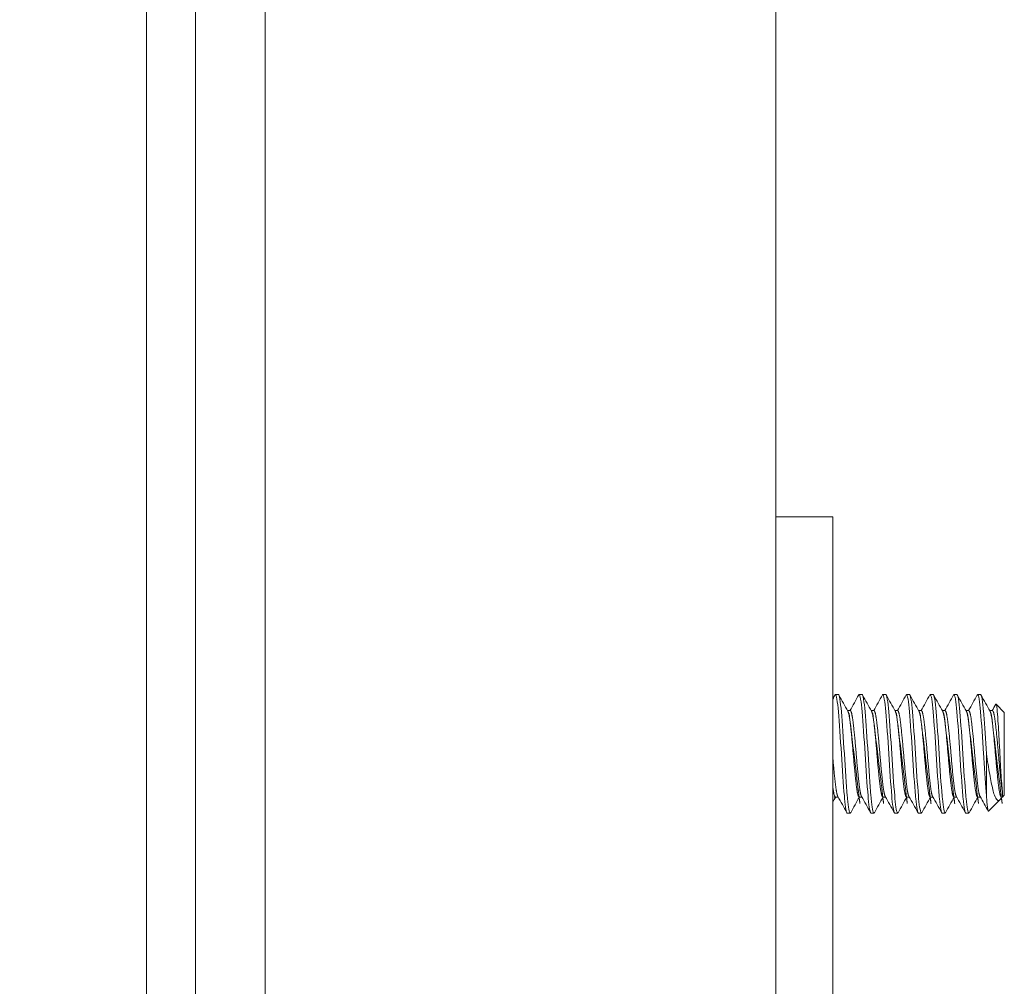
# Model space of a CAD drawing. Header units: inches. Extents: x 11 to 361, y 7 to 222.
# Tile 121 of 174: x 197.17 to 199.25, y 170.61 to 172.65. Entities that reach past the tile are written whole.
import ezdxf

# ---------------------------------------------------------------- set-up
doc = ezdxf.new("R2010")
doc.units = ezdxf.units.IN
doc.header["$LTSCALE"] = 22
doc.header["$MEASUREMENT"] = 0
doc.layers.get('0').update_dxf_attribs({"lineweight": 0})
for name, color, linetype, lineweight in [('Dimension (ANSI)', 7, 'Continuous', 5), ('Hatch (ANSI)', 7, 'Continuous', 5), ('Visible (ANSI)', 7, 'Continuous', 5)]:
    doc.layers.add(name, color=color, linetype=linetype, lineweight=lineweight)
doc.styles.add('ROMANS', font='tahoma.ttf')
doc.dimstyles.new('Default (ANSI)', dxfattribs={"dimscale": 22, "dimtxt": 0.07, "dimasz": 0.07, "dimexe": 0.125, "dimexo": 0.0625, "dimgap": 0.031496, "dimtad": 0, "dimtih": 1, "dimtoh": 1, "dimrnd": 1e-08, "dimzin": 0, "dimdsep": 46, "dimtxsty": 'ROMANS', "dimblk": 'Filled-1', "dimcen": 0.09, "dimdle": 0.393701, "dimclrd": 256, "dimclre": 256, "dimclrt": 256, "dimadec": 0, "dimazin": 0, "dimtfac": 0.928571, "dimtofl": 0, "dimtmove": 0, "dimatfit": 3, "dimfxl": 1, "dimtolj": 1, "dimtzin": 0, "dimlwd": -1, "dimlwe": -1, "dimarcsym": 0})

# ---------------------------------------------------------------- blocks, each defined once
blk = doc.blocks.new('Filled-1')
at = {"color": 0}
for p, q in [((0, 0), (-1, 0.1786)), ((-1, 0.1786), (-1, -0.1786)), ((-1, 0), (0, 0)), ((-1, -0.1786), (0, 0))]:
    blk.add_line(p, q, dxfattribs=at)
at = {"color": 0, "flags": 128}
blk.add_lwpolyline([(-1, -0.1786), (0, 0), (-1, 0.1786), (-1, -0.1786)], dxfattribs=at)
at = {"color": 0}
blk.add_solid([(-1, -0.1786), (0, 0), (-1, 0.1786), (-1, -0.1786)], dxfattribs=at)
blk = doc.blocks.new('*D19')
at = {"layer": 'Defpoints', "color": 0, "transparency": 16777216}
for p in [(191.0933, 173.7239), (197.9262, 173.7239), (197.9262, 116.3489)]:
    blk.add_point(p, dxfattribs=at)
at = {"layer": 'Dimension (ANSI)', "transparency": 16777216}
for p, q in [((196.5512, 173.7239), (188.3433, 173.7239)), ((191.0933, 172.1839), (191.0933, 149.1326)), ((191.0933, 117.8889), (191.0933, 140.9401)), ((196.5512, 116.3489), (188.3433, 116.3489))]:
    blk.add_line(p, q, dxfattribs=at)
at = {"layer": 'Dimension (ANSI)', "transparency": 16777216, "xscale": 1.54000000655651, "yscale": 1.54000000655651, "zscale": 1.54000000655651}
for p, rotation in [((191.0933, 173.7239), 90), ((191.0933, 116.3489), 270)]:
    blk.add_blockref('Filled-1', p, dxfattribs=dict(at, rotation=rotation))
at = {"layer": 'Dimension (ANSI)', "transparency": 16777216, "insert": (191.0933, 145.0364), "char_height": 1.54, "attachment_point": 5, "style": 'ROMANS'}
blk.add_mtext('\\A1;\\fTahoma|b0|i0;\\H1.5400;(57.38)\\P\\fTahoma|b0|i0;\\H1.5400;TUB\\P\\fTahoma|b0|i0;\\H1.5400;OPENING', dxfattribs=at)
blk = doc.blocks.new('*D20')
at = {"layer": 'Defpoints', "color": 0, "transparency": 16777216}
for p in [(198.9091, 176.0989), (186.826, 173.7239), (197.9262, 173.7239)]:
    blk.add_point(p, dxfattribs=at)
at = {"layer": 'Dimension (ANSI)', "transparency": 16777216}
for p, q in [((186.826, 177.6389), (186.826, 182.6575)), ((186.826, 182.6575), (188.366, 182.6575)), ((197.5341, 176.0989), (184.076, 176.0989)), ((196.5512, 173.7239), (184.076, 173.7239)), ((186.826, 172.1839), (186.826, 170.6439))]:
    blk.add_line(p, q, dxfattribs=at)
at = {"layer": 'Dimension (ANSI)', "transparency": 16777216, "xscale": 1.54000000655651, "yscale": 1.54000000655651, "zscale": 1.54000000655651}
for p, rotation in [((186.826, 176.0989), 270), ((186.826, 173.7239), 90)]:
    blk.add_blockref('Filled-1', p, dxfattribs=dict(at, rotation=rotation))
at = {"layer": 'Dimension (ANSI)', "transparency": 16777216, "insert": (191.0933, 182.6575), "char_height": 1.54, "attachment_point": 5, "style": 'ROMANS'}
blk.add_mtext('\\A1;\\fTahoma|b0|i0;\\H1.5400;2.38\\P\\fTahoma|b0|i0;\\H1.5400;TYP.', dxfattribs=at)

msp = doc.modelspace()

# ---------------------------------------------------------------- hatches: boundary and pattern name
at = {"layer": 'Hatch (ANSI)'}
h = msp.add_hatch(dxfattribs=at)
h.set_pattern_fill('ANSI31', color=256, scale=22, angle=75, style=0)
edge = h.paths.add_edge_path()
edge.add_ellipse((197.63798, 174.5261), major_axis=(-0.09375, 0), ratio=1, start_angle=270, end_angle=360)
edge.add_line((197.54423, 174.5261), (197.54423, 174.50574))
edge.add_line((197.54423, 174.50574), (197.54423, 173.84949))
edge.add_line((197.54423, 173.84949), (197.54423, 116.21374))
edge.add_line((197.54423, 116.21374), (197.54423, 115.55749))
edge.add_line((197.54423, 115.55749), (197.54423, 115.5466))
edge.add_ellipse((197.63798, 115.5466), major_axis=(-0.04771, -0.0807), ratio=1, start_angle=300.59344, end_angle=360)
edge.add_ellipse((197.63798, 115.5466), major_axis=(0, -0.09375), ratio=1, start_angle=329.40656, end_angle=360)
edge.add_line((197.63798, 115.45285), (197.70204, 115.45285))
edge.add_line((197.70204, 115.45285), (198.31523, 115.45285))
edge.add_line((198.31523, 115.45285), (198.31523, 115.34885))
edge.add_line((198.31523, 115.34885), (197.63798, 115.34885))
edge.add_ellipse((197.63798, 115.5466), major_axis=(-0.19775, 0), ratio=1, start_angle=0, end_angle=90, ccw=False)
edge.add_line((197.44023, 115.5466), (197.44023, 174.5261))
edge.add_ellipse((197.63798, 174.5261), major_axis=(0, 0.19775), ratio=1, start_angle=0, end_angle=90, ccw=False)
edge.add_line((197.63798, 174.72385), (198.31523, 174.72385))
edge.add_line((198.31523, 174.72385), (198.31523, 174.61985))
edge.add_line((198.31523, 174.61985), (197.63798, 174.61985))
h = msp.add_hatch(dxfattribs=at)
h.set_pattern_fill('ANSI31', color=256, scale=22, angle=-15, style=0)
edge = h.paths.add_edge_path()
edge.add_ellipse((197.5113, 174.17761), major_axis=(0.17959, -0.4375), ratio=1, start_angle=0, end_angle=12.30769)
edge.add_ellipse((197.5113, 174.17761), major_axis=(0.26872, -0.38916), ratio=1, start_angle=0, end_angle=12.63306)
edge.add_ellipse((197.5113, 174.17761), major_axis=(0.34733, -0.32097), ratio=1, start_angle=0, end_angle=110.42289)
edge.add_ellipse((197.65835, 174.50574), major_axis=(0.03255, 0.10937), ratio=1, start_angle=0, end_angle=106.57337)
edge.add_line((197.54423, 174.50574), (197.54423, 173.84949))
edge.add_ellipse((197.65835, 173.84949), major_axis=(-0.11412, 0), ratio=1, start_angle=0, end_angle=106.57337)
edge = h.paths.add_edge_path()
edge.add_ellipse((197.5113, 115.88561), major_axis=(0.17959, -0.4375), ratio=1, start_angle=0, end_angle=1.46691)
edge.add_ellipse((197.5113, 115.88561), major_axis=(0.19073, -0.43276), ratio=1, start_angle=0, end_angle=109.72567)
edge.add_ellipse((197.5113, 115.88561), major_axis=(0.34299, 0.32561), ratio=1, start_angle=0, end_angle=12.62535)
edge.add_ellipse((197.5113, 115.88561), major_axis=(0.26353, 0.3927), ratio=1, start_angle=0, end_angle=11.54572)
edge.add_ellipse((197.65835, 116.21374), major_axis=(0.03255, 0.10937), ratio=1, start_angle=0, end_angle=106.57337)
edge.add_line((197.54423, 116.21374), (197.54423, 115.55749))
edge.add_ellipse((197.65835, 115.55749), major_axis=(-0.11412, 0), ratio=1, start_angle=0, end_angle=53.37463)
edge.add_ellipse((197.65835, 115.55749), major_axis=(-0.06808, -0.09158), ratio=1, start_angle=0, end_angle=53.19874)

# ---------------------------------------------------------------- linework, layer by layer
at = {"layer": 'Visible (ANSI)'}
for p, q in [((197.44023, 174.5261), (197.44023, 115.5466)), ((197.54423, 115.5466), (197.54423, 174.5261)), ((198.76848, 173.72385), (198.76848, 116.34885)), ((197.6909, 118.57785), (197.6909, 173.67761)), ((198.88848, 171.59885), (198.76848, 171.59885)), ((198.88848, 171.59885), (198.88848, 171.53635)), ((198.88848, 171.53635), (198.88848, 169.66135)), ((198.90035, 171.22385), (198.8941, 171.22385)), ((198.95035, 171.22385), (198.9441, 171.22385)), ((199.00035, 171.22385), (198.9941, 171.22385)), ((199.05035, 171.22385), (199.0441, 171.22385)), ((199.10035, 171.22385), (199.0941, 171.22385)), ((199.15035, 171.22385), (199.1441, 171.22385)), ((199.20035, 171.22385), (199.1941, 171.22385)), ((199.25035, 171.18635), (199.23295, 171.20375)), ((198.91969, 171.19003), (198.92535, 171.19003)), ((198.96969, 171.19003), (198.97535, 171.19003)), ((199.01969, 171.19003), (199.02535, 171.19003)), ((199.06969, 171.19003), (199.07535, 171.19003)), ((199.11969, 171.19003), (199.12535, 171.19003)), ((199.16969, 171.19003), (199.17535, 171.19003)), ((199.21969, 171.19003), (199.22535, 171.19003)), ((199.25035, 171.01135), (199.25035, 171.18635)), ((199.21285, 171.09885), (199.21285, 171.01046)), ((198.8941, 171.00768), (198.89976, 171.00768)), ((198.9441, 171.00768), (198.94976, 171.00768)), ((198.9941, 171.00768), (198.99976, 171.00768)), ((199.0441, 171.00768), (199.04976, 171.00768)), ((199.0941, 171.00768), (199.09976, 171.00768)), ((199.1441, 171.00768), (199.14976, 171.00768)), ((199.1941, 171.00768), (199.19976, 171.00768)), ((199.24469, 171.00768), (199.24351, 171.00558)), ((199.2441, 171.00768), (199.24668, 171.00768)), ((199.24668, 171.00768), (199.24668, 171.01716)), ((199.25035, 171.01135), (199.24668, 171.00768)), ((199.2409, 171.0019), (199.21687, 170.97787)), ((198.92535, 170.97385), (198.9191, 170.97385)), ((198.97535, 170.97385), (198.9691, 170.97385)), ((199.02535, 170.97385), (199.0191, 170.97385)), ((199.07535, 170.97385), (199.0691, 170.97385)), ((199.12535, 170.97385), (199.1191, 170.97385)), ((199.17535, 170.97385), (199.1691, 170.97385))]:
    msp.add_line(p, q, dxfattribs=at)
for points in [[(198.88848, 171.21455), (198.89007, 171.21739), (198.89165, 171.22022), (198.89323, 171.22306)], [(198.8941, 171.22385), (198.89382, 171.22385), (198.89353, 171.22356), (198.89323, 171.22299)], [(198.90122, 171.22306), (198.90757, 171.21167), (198.91393, 171.20029), (198.92031, 171.18892)], [(198.92476, 171.19003), (198.93093, 171.20103), (198.93708, 171.21204), (198.94323, 171.22306)], [(198.9441, 171.22385), (198.94382, 171.22385), (198.94353, 171.22356), (198.94323, 171.22299)], [(198.95122, 171.22306), (198.95757, 171.21167), (198.96393, 171.20029), (198.97031, 171.18892)], [(198.97476, 171.19003), (198.98093, 171.20103), (198.98708, 171.21204), (198.99323, 171.22306)], [(198.9941, 171.22385), (198.99382, 171.22385), (198.99353, 171.22356), (198.99323, 171.22299)], [(199.00122, 171.22306), (199.00757, 171.21167), (199.01393, 171.20029), (199.02031, 171.18892)], [(199.02476, 171.19003), (199.03093, 171.20103), (199.03708, 171.21204), (199.04323, 171.22306)], [(199.0441, 171.22385), (199.04382, 171.22385), (199.04353, 171.22356), (199.04323, 171.22299)], [(199.05122, 171.22306), (199.05757, 171.21167), (199.06393, 171.20029), (199.07031, 171.18892)], [(199.07476, 171.19003), (199.08093, 171.20103), (199.08708, 171.21204), (199.09323, 171.22306)], [(199.0941, 171.22385), (199.09382, 171.22385), (199.09353, 171.22356), (199.09323, 171.22299)], [(199.10122, 171.22306), (199.10757, 171.21167), (199.11393, 171.20029), (199.12031, 171.18892)], [(199.12476, 171.19003), (199.13093, 171.20103), (199.13708, 171.21204), (199.14323, 171.22306)], [(199.1441, 171.22385), (199.14382, 171.22385), (199.14353, 171.22356), (199.14323, 171.22299)], [(199.15122, 171.22306), (199.15757, 171.21167), (199.16393, 171.20029), (199.17031, 171.18892)], [(199.17476, 171.19003), (199.18093, 171.20103), (199.18708, 171.21204), (199.19323, 171.22306)], [(199.1941, 171.22385), (199.19382, 171.22385), (199.19353, 171.22356), (199.19323, 171.22299)], [(199.20122, 171.22306), (199.20757, 171.21167), (199.21393, 171.20029), (199.22031, 171.18892)], [(199.22476, 171.19003), (199.22727, 171.19451), (199.22978, 171.19899), (199.23229, 171.20347)], [(199.23229, 171.20347), (199.23254, 171.20392), (199.23277, 171.20394), (199.23295, 171.20375)], [(198.89469, 171.00768), (198.89262, 171.00399), (198.89055, 171.00029), (198.88848, 170.9966)], [(198.91823, 170.97465), (198.91188, 170.98603), (198.90552, 170.99741), (198.89914, 171.00878)], [(198.94469, 171.00768), (198.93852, 170.99668), (198.93236, 170.98566), (198.92622, 170.97465)], [(198.96823, 170.97465), (198.96188, 170.98603), (198.95552, 170.99741), (198.94914, 171.00878)], [(198.99469, 171.00768), (198.98852, 170.99668), (198.98236, 170.98566), (198.97622, 170.97465)], [(199.01823, 170.97465), (199.01188, 170.98603), (199.00552, 170.99741), (198.99914, 171.00878)], [(199.04469, 171.00768), (199.03852, 170.99668), (199.03236, 170.98566), (199.02622, 170.97465)], [(199.06823, 170.97465), (199.06188, 170.98603), (199.05552, 170.99741), (199.04914, 171.00878)], [(199.09469, 171.00768), (199.08852, 170.99668), (199.08236, 170.98566), (199.07622, 170.97465)], [(199.11823, 170.97465), (199.11188, 170.98603), (199.10552, 170.99741), (199.09914, 171.00878)], [(199.14469, 171.00768), (199.13852, 170.99668), (199.13236, 170.98566), (199.12622, 170.97465)], [(199.16823, 170.97465), (199.16188, 170.98603), (199.15552, 170.99741), (199.14914, 171.00878)], [(199.19469, 171.00768), (199.18852, 170.99668), (199.18236, 170.98566), (199.17622, 170.97465)], [(199.21629, 170.97812), (199.21059, 170.98834), (199.20487, 170.99857), (199.19914, 171.00878)], [(199.24351, 171.00557), (199.24261, 171.00397), (199.24174, 171.00275), (199.2409, 171.0019)], [(198.92622, 170.97473), (198.92592, 170.97415), (198.92563, 170.97385), (198.92535, 170.97385)], [(198.97622, 170.97473), (198.97592, 170.97415), (198.97563, 170.97385), (198.97535, 170.97385)], [(199.02622, 170.97473), (199.02592, 170.97415), (199.02563, 170.97385), (199.02535, 170.97385)], [(199.07622, 170.97473), (199.07592, 170.97415), (199.07563, 170.97385), (199.07535, 170.97385)], [(199.12622, 170.97473), (199.12592, 170.97415), (199.12563, 170.97385), (199.12535, 170.97385)], [(199.17622, 170.97473), (199.17592, 170.97415), (199.17563, 170.97385), (199.17535, 170.97385)]]:
    msp.add_open_spline(points, degree=3, dxfattribs=at)
for points, knots in [([(198.9191, 170.97385), (198.91734, 170.97385), (198.91519, 170.98533), (198.91337, 171.0047), (198.91319, 171.00656), (198.91302, 171.00849), (198.91285, 171.01046), (198.91092, 171.03301), (198.90852, 171.06696), (198.9066, 171.09885), (198.90467, 171.13074), (198.90227, 171.16469), (198.90035, 171.18724), (198.89842, 171.20979), (198.89602, 171.22385), (198.8941, 171.22385)], [0.549999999, 0.549999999, 0.549999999, 0.549999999, 0.557602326, 0.557602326, 0.557602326, 0.558333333, 0.558333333, 0.558333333, 0.566666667, 0.566666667, 0.566666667, 0.575, 0.575, 0.575, 0.583333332, 0.583333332, 0.583333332, 0.583333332]), ([(198.92535, 170.97385), (198.92359, 170.97385), (198.92144, 170.98533), (198.91962, 171.0047), (198.91944, 171.00656), (198.91927, 171.00849), (198.9191, 171.01046), (198.91717, 171.03301), (198.91477, 171.06696), (198.91285, 171.09885), (198.91092, 171.13074), (198.90852, 171.16469), (198.9066, 171.18724), (198.90467, 171.20979), (198.90227, 171.22385), (198.90035, 171.22385)], [0.483333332, 0.483333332, 0.483333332, 0.483333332, 0.490935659, 0.490935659, 0.490935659, 0.491666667, 0.491666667, 0.491666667, 0.5, 0.5, 0.5, 0.508333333, 0.508333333, 0.508333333, 0.516666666, 0.516666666, 0.516666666, 0.516666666]), ([(198.9691, 170.97385), (198.96734, 170.97385), (198.96519, 170.98533), (198.96337, 171.0047), (198.96319, 171.00656), (198.96302, 171.00849), (198.96285, 171.01046), (198.96092, 171.03301), (198.95852, 171.06696), (198.9566, 171.09885), (198.95467, 171.13074), (198.95227, 171.16469), (198.95035, 171.18724), (198.94842, 171.20979), (198.94602, 171.22385), (198.9441, 171.22385)], [0.483333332, 0.483333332, 0.483333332, 0.483333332, 0.490935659, 0.490935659, 0.490935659, 0.491666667, 0.491666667, 0.491666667, 0.5, 0.5, 0.5, 0.508333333, 0.508333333, 0.508333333, 0.516666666, 0.516666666, 0.516666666, 0.516666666]), ([(198.97535, 170.97385), (198.97359, 170.97385), (198.97144, 170.98533), (198.96962, 171.0047), (198.96944, 171.00656), (198.96927, 171.00849), (198.9691, 171.01046), (198.96717, 171.03301), (198.96477, 171.06696), (198.96285, 171.09885), (198.96092, 171.13074), (198.95852, 171.16469), (198.9566, 171.18724), (198.95467, 171.20979), (198.95227, 171.22385), (198.95035, 171.22385)], [0.416666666, 0.416666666, 0.416666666, 0.416666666, 0.424268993, 0.424268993, 0.424268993, 0.425, 0.425, 0.425, 0.433333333, 0.433333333, 0.433333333, 0.441666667, 0.441666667, 0.441666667, 0.449999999, 0.449999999, 0.449999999, 0.449999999]), ([(199.0191, 170.97385), (199.01734, 170.97385), (199.01519, 170.98533), (199.01337, 171.0047), (199.01319, 171.00656), (199.01302, 171.00849), (199.01285, 171.01046), (199.01092, 171.03301), (199.00852, 171.06696), (199.0066, 171.09885), (199.00467, 171.13074), (199.00227, 171.16469), (199.00035, 171.18724), (198.99842, 171.20979), (198.99602, 171.22385), (198.9941, 171.22385)], [0.416666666, 0.416666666, 0.416666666, 0.416666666, 0.424268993, 0.424268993, 0.424268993, 0.425, 0.425, 0.425, 0.433333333, 0.433333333, 0.433333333, 0.441666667, 0.441666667, 0.441666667, 0.449999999, 0.449999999, 0.449999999, 0.449999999]), ([(199.02535, 170.97385), (199.02359, 170.97385), (199.02144, 170.98533), (199.01962, 171.0047), (199.01944, 171.00656), (199.01927, 171.00849), (199.0191, 171.01046), (199.01717, 171.03301), (199.01477, 171.06696), (199.01285, 171.09885), (199.01092, 171.13074), (199.00852, 171.16469), (199.0066, 171.18724), (199.00467, 171.20979), (199.00227, 171.22385), (199.00035, 171.22385)], [0.349999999, 0.349999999, 0.349999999, 0.349999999, 0.357602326, 0.357602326, 0.357602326, 0.358333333, 0.358333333, 0.358333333, 0.366666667, 0.366666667, 0.366666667, 0.375, 0.375, 0.375, 0.383333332, 0.383333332, 0.383333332, 0.383333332]), ([(199.0691, 170.97385), (199.06734, 170.97385), (199.06519, 170.98533), (199.06337, 171.0047), (199.06319, 171.00656), (199.06302, 171.00849), (199.06285, 171.01046), (199.06092, 171.03301), (199.05852, 171.06696), (199.0566, 171.09885), (199.05467, 171.13074), (199.05227, 171.16469), (199.05035, 171.18724), (199.04842, 171.20979), (199.04602, 171.22385), (199.0441, 171.22385)], [0.349999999, 0.349999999, 0.349999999, 0.349999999, 0.357602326, 0.357602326, 0.357602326, 0.358333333, 0.358333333, 0.358333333, 0.366666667, 0.366666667, 0.366666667, 0.375, 0.375, 0.375, 0.383333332, 0.383333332, 0.383333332, 0.383333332]), ([(199.07535, 170.97385), (199.07359, 170.97385), (199.07144, 170.98533), (199.06962, 171.0047), (199.06944, 171.00656), (199.06927, 171.00849), (199.0691, 171.01046), (199.06717, 171.03301), (199.06477, 171.06696), (199.06285, 171.09885), (199.06092, 171.13074), (199.05852, 171.16469), (199.0566, 171.18724), (199.05467, 171.20979), (199.05227, 171.22385), (199.05035, 171.22385)], [0.283333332, 0.283333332, 0.283333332, 0.283333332, 0.290935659, 0.290935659, 0.290935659, 0.291666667, 0.291666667, 0.291666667, 0.3, 0.3, 0.3, 0.308333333, 0.308333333, 0.308333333, 0.316666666, 0.316666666, 0.316666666, 0.316666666]), ([(199.1191, 170.97385), (199.11734, 170.97385), (199.11519, 170.98533), (199.11337, 171.0047), (199.11319, 171.00656), (199.11302, 171.00849), (199.11285, 171.01046), (199.11092, 171.03301), (199.10852, 171.06696), (199.1066, 171.09885), (199.10467, 171.13074), (199.10227, 171.16469), (199.10035, 171.18724), (199.09842, 171.20979), (199.09602, 171.22385), (199.0941, 171.22385)], [0.283333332, 0.283333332, 0.283333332, 0.283333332, 0.290935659, 0.290935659, 0.290935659, 0.291666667, 0.291666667, 0.291666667, 0.3, 0.3, 0.3, 0.308333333, 0.308333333, 0.308333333, 0.316666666, 0.316666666, 0.316666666, 0.316666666]), ([(199.12535, 170.97385), (199.12359, 170.97385), (199.12144, 170.98533), (199.11962, 171.0047), (199.11944, 171.00656), (199.11927, 171.00849), (199.1191, 171.01046), (199.11717, 171.03301), (199.11477, 171.06696), (199.11285, 171.09885), (199.11092, 171.13074), (199.10852, 171.16469), (199.1066, 171.18724), (199.10467, 171.20979), (199.10227, 171.22385), (199.10035, 171.22385)], [0.216666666, 0.216666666, 0.216666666, 0.216666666, 0.224268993, 0.224268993, 0.224268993, 0.225, 0.225, 0.225, 0.233333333, 0.233333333, 0.233333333, 0.241666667, 0.241666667, 0.241666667, 0.249999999, 0.249999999, 0.249999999, 0.249999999]), ([(199.1691, 170.97385), (199.16734, 170.97385), (199.16519, 170.98533), (199.16337, 171.0047), (199.16319, 171.00656), (199.16302, 171.00849), (199.16285, 171.01046), (199.16092, 171.03301), (199.15852, 171.06696), (199.1566, 171.09885), (199.15467, 171.13074), (199.15227, 171.16469), (199.15035, 171.18724), (199.14842, 171.20979), (199.14602, 171.22385), (199.1441, 171.22385)], [0.216666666, 0.216666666, 0.216666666, 0.216666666, 0.224268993, 0.224268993, 0.224268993, 0.225, 0.225, 0.225, 0.233333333, 0.233333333, 0.233333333, 0.241666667, 0.241666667, 0.241666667, 0.249999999, 0.249999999, 0.249999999, 0.249999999]), ([(199.17535, 170.97385), (199.17359, 170.97385), (199.17144, 170.98533), (199.16962, 171.0047), (199.16944, 171.00656), (199.16927, 171.00849), (199.1691, 171.01046), (199.16717, 171.03301), (199.16477, 171.06696), (199.16285, 171.09885), (199.16092, 171.13074), (199.15852, 171.16469), (199.1566, 171.18724), (199.15467, 171.20979), (199.15227, 171.22385), (199.15035, 171.22385)], [0.149999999, 0.149999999, 0.149999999, 0.149999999, 0.157602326, 0.157602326, 0.157602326, 0.158333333, 0.158333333, 0.158333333, 0.166666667, 0.166666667, 0.166666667, 0.175, 0.175, 0.175, 0.183333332, 0.183333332, 0.183333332, 0.183333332]), ([(199.21285, 171.01046), (199.21109, 171.03104), (199.20894, 171.06103), (199.20712, 171.09041), (199.20694, 171.09324), (199.20677, 171.09606), (199.2066, 171.09885), (199.20467, 171.13074), (199.20227, 171.16469), (199.20035, 171.18724), (199.19842, 171.20979), (199.19602, 171.22385), (199.1941, 171.22385)], [0.158333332, 0.158333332, 0.158333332, 0.158333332, 0.165935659, 0.165935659, 0.165935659, 0.166666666, 0.166666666, 0.166666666, 0.175, 0.175, 0.175, 0.183333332, 0.183333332, 0.183333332, 0.183333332]), ([(199.21285, 171.09885), (199.21109, 171.12795), (199.20894, 171.15889), (199.20712, 171.18107), (199.20694, 171.18321), (199.20677, 171.18526), (199.2066, 171.18724), (199.20467, 171.20979), (199.20227, 171.22385), (199.20035, 171.22385)], [0.099999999, 0.099999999, 0.099999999, 0.099999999, 0.107602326, 0.107602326, 0.107602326, 0.108333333, 0.108333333, 0.108333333, 0.116666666, 0.116666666, 0.116666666, 0.116666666]), ([(199.23295, 171.20375), (199.23347, 171.20323), (199.23392, 171.20109), (199.23472, 171.19618), (199.23517, 171.19245), (199.23623, 171.18125), (199.23685, 171.17242), (199.23821, 171.15048), (199.2389, 171.13846), (199.24023, 171.114), (199.24087, 171.10089), (199.24222, 171.07563), (199.24287, 171.0644), (199.24418, 171.04426), (199.24471, 171.03704), (199.2456, 171.02592), (199.24613, 171.02087), (199.24668, 171.01716)], [-0.50541026, -0.50541026, -0.50541026, -0.50541026, -0.45945394, -0.45945394, -0.40393816, -0.40393816, -0.32670947, -0.32670947, -0.25416125, -0.25416125, -0.18722748, -0.18722748, -0.12932112, -0.12932112, -0.07230484, -0.07230484, 0, 0, 0, 0]), ([(199.2409, 171.0019), (199.23972, 171.00072), (199.23771, 170.99936), (199.23321, 171.0031), (199.23128, 171.00655), (199.22827, 171.01504), (199.22719, 171.01901), (199.2239, 171.03257), (199.22165, 171.04353), (199.21713, 171.06913), (199.2149, 171.0837), (199.21285, 171.09885)], [-0.48112179, -0.48112179, -0.48112179, -0.48112179, -0.37021758, -0.37021758, -0.28399067, -0.28399067, -0.22793372, -0.22793372, -0.11753006, -0.11753006, 0, 0, 0, 0]), ([(199.21285, 171.01046), (199.21317, 171.00494), (199.21349, 171.0001), (199.21382, 170.99591), (199.21415, 170.99171), (199.2145, 170.98814), (199.21484, 170.98536), (199.21519, 170.98257), (199.21553, 170.98055), (199.21587, 170.97929), (199.21621, 170.97803), (199.21655, 170.97755), (199.21687, 170.97787)], [0, 0, 0, 0, 0.0006113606, 0.0006113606, 0.0006113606, 0.0012227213, 0.0012227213, 0.0012227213, 0.0018340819, 0.0018340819, 0.0018340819, 0.0024454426, 0.0024454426, 0.0024454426, 0.0024454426])]:
    msp.add_open_spline(points, degree=3, knots=knots, dxfattribs=at)
for points, weights, knots in [([(198.9441, 171.00768), (198.94097, 171.00768), (198.93785, 171.03438), (198.93472, 171.06109), (198.9316, 171.09885), (198.92847, 171.13662), (198.92535, 171.16332), (198.92289, 171.18432), (198.92031, 171.18892)], [1, 0.923879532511, 1, 0.923879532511, 1, 0.923879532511, 1, 0.939168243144, 0.975564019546], [0.483333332, 0.483333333, 0.483333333, 0.491666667, 0.491666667, 0.5, 0.5, 0.508333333, 0.508333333, 0.514992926, 0.514992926, 0.514992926]), ([(198.94914, 171.00878), (198.94656, 171.01339), (198.9441, 171.03438), (198.94097, 171.06109), (198.93785, 171.09885), (198.93472, 171.13662), (198.9316, 171.16332), (198.92847, 171.19003), (198.92535, 171.19003)], [0.975564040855, 0.939168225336, 1, 0.923879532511, 1, 0.923879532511, 1, 0.923879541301, 0.999999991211], [0.485007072, 0.485007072, 0.485007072, 0.491666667, 0.491666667, 0.5, 0.5, 0.508333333, 0.508333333, 0.516666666, 0.516666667, 0.516666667]), ([(198.9941, 171.00768), (198.99097, 171.00768), (198.98785, 171.03438), (198.98472, 171.06109), (198.9816, 171.09885), (198.97847, 171.13662), (198.97535, 171.16332), (198.97289, 171.18432), (198.97031, 171.18892)], [1, 0.923879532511, 1, 0.923879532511, 1, 0.923879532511, 1, 0.939168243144, 0.975564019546], [0.416666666, 0.416666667, 0.416666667, 0.425, 0.425, 0.433333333, 0.433333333, 0.441666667, 0.441666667, 0.448326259, 0.448326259, 0.448326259]), ([(198.99914, 171.00878), (198.99656, 171.01339), (198.9941, 171.03438), (198.99097, 171.06109), (198.98785, 171.09885), (198.98472, 171.13662), (198.9816, 171.16332), (198.97847, 171.19003), (198.97535, 171.19003)], [0.975564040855, 0.939168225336, 1, 0.923879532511, 1, 0.923879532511, 1, 0.923879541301, 0.999999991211], [0.418340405, 0.418340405, 0.418340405, 0.425, 0.425, 0.433333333, 0.433333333, 0.441666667, 0.441666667, 0.449999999, 0.45, 0.45]), ([(199.0441, 171.00768), (199.04097, 171.00768), (199.03785, 171.03438), (199.03472, 171.06109), (199.0316, 171.09885), (199.02847, 171.13662), (199.02535, 171.16332), (199.02289, 171.18432), (199.02031, 171.18892)], [1, 0.923879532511, 1, 0.923879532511, 1, 0.923879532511, 1, 0.939168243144, 0.975564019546], [0.349999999, 0.35, 0.35, 0.358333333, 0.358333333, 0.366666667, 0.366666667, 0.375, 0.375, 0.381659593, 0.381659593, 0.381659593]), ([(199.04914, 171.00878), (199.04656, 171.01339), (199.0441, 171.03438), (199.04097, 171.06109), (199.03785, 171.09885), (199.03472, 171.13662), (199.0316, 171.16332), (199.02847, 171.19003), (199.02535, 171.19003)], [0.975564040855, 0.939168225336, 1, 0.923879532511, 1, 0.923879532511, 1, 0.923879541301, 0.999999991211], [0.351673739, 0.351673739, 0.351673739, 0.358333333, 0.358333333, 0.366666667, 0.366666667, 0.375, 0.375, 0.383333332, 0.383333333, 0.383333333]), ([(199.0941, 171.00768), (199.09097, 171.00768), (199.08785, 171.03438), (199.08472, 171.06109), (199.0816, 171.09885), (199.07847, 171.13662), (199.07535, 171.16332), (199.07289, 171.18432), (199.07031, 171.18892)], [1, 0.923879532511, 1, 0.923879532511, 1, 0.923879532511, 1, 0.939168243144, 0.975564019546], [0.283333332, 0.283333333, 0.283333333, 0.291666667, 0.291666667, 0.3, 0.3, 0.308333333, 0.308333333, 0.314992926, 0.314992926, 0.314992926]), ([(199.09914, 171.00878), (199.09656, 171.01339), (199.0941, 171.03438), (199.09097, 171.06109), (199.08785, 171.09885), (199.08472, 171.13662), (199.0816, 171.16332), (199.07847, 171.19003), (199.07535, 171.19003)], [0.975564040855, 0.939168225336, 1, 0.923879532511, 1, 0.923879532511, 1, 0.923879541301, 0.999999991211], [0.285007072, 0.285007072, 0.285007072, 0.291666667, 0.291666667, 0.3, 0.3, 0.308333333, 0.308333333, 0.316666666, 0.316666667, 0.316666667]), ([(199.1441, 171.00768), (199.14097, 171.00768), (199.13785, 171.03438), (199.13472, 171.06109), (199.1316, 171.09885), (199.12847, 171.13662), (199.12535, 171.16332), (199.12289, 171.18432), (199.12031, 171.18892)], [1, 0.923879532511, 1, 0.923879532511, 1, 0.923879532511, 1, 0.939168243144, 0.975564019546], [0.216666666, 0.216666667, 0.216666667, 0.225, 0.225, 0.233333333, 0.233333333, 0.241666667, 0.241666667, 0.248326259, 0.248326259, 0.248326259]), ([(199.14914, 171.00878), (199.14656, 171.01339), (199.1441, 171.03438), (199.14097, 171.06109), (199.13785, 171.09885), (199.13472, 171.13662), (199.1316, 171.16332), (199.12847, 171.19003), (199.12535, 171.19003)], [0.975564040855, 0.939168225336, 1, 0.923879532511, 1, 0.923879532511, 1, 0.923879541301, 0.999999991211], [0.218340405, 0.218340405, 0.218340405, 0.225, 0.225, 0.233333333, 0.233333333, 0.241666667, 0.241666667, 0.249999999, 0.25, 0.25]), ([(199.1941, 171.00768), (199.19097, 171.00768), (199.18785, 171.03438), (199.18472, 171.06109), (199.1816, 171.09885), (199.17847, 171.13662), (199.17535, 171.16332), (199.17289, 171.18432), (199.17031, 171.18892)], [1, 0.923879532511, 1, 0.923879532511, 1, 0.923879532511, 1, 0.939168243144, 0.975564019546], [0.149999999, 0.15, 0.15, 0.158333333, 0.158333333, 0.166666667, 0.166666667, 0.175, 0.175, 0.181659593, 0.181659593, 0.181659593]), ([(199.19914, 171.00878), (199.19656, 171.01339), (199.1941, 171.03438), (199.19097, 171.06109), (199.18785, 171.09885), (199.18472, 171.13662), (199.1816, 171.16332), (199.17847, 171.19003), (199.17535, 171.19003)], [0.975564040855, 0.939168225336, 1, 0.923879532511, 1, 0.923879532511, 1, 0.923879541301, 0.999999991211], [0.151673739, 0.151673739, 0.151673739, 0.158333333, 0.158333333, 0.166666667, 0.166666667, 0.175, 0.175, 0.183333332, 0.183333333, 0.183333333]), ([(199.2441, 171.00768), (199.24097, 171.00768), (199.23785, 171.03438), (199.23472, 171.06109), (199.2316, 171.09885), (199.22847, 171.13662), (199.22535, 171.16332), (199.22289, 171.18432), (199.22031, 171.18892)], [1, 0.923879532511, 1, 0.923879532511, 1, 0.923879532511, 1, 0.939168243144, 0.975564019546], [0.083333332, 0.083333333, 0.083333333, 0.091666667, 0.091666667, 0.1, 0.1, 0.108333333, 0.108333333, 0.114992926, 0.114992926, 0.114992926]), ([(199.24668, 171.01716), (199.24534, 171.0238), (199.2441, 171.03438), (199.24097, 171.06109), (199.23785, 171.09885), (199.23472, 171.13662), (199.2316, 171.16332), (199.22847, 171.19003), (199.22535, 171.19003)], [0.963029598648, 0.968380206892, 1, 0.923879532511, 1, 0.923879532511, 1, 0.923879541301, 0.999999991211], [0.088205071, 0.088205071, 0.088205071, 0.091666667, 0.091666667, 0.1, 0.1, 0.108333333, 0.108333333, 0.116666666, 0.116666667, 0.116666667]), ([(198.89914, 171.00878), (198.89656, 171.01339), (198.8941, 171.03438), (198.89133, 171.05802), (198.88848, 171.09134)], [0.975564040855, 0.939168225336, 1, 0.932025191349, 0.985452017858], [0.551673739, 0.551673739, 0.551673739, 0.558333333, 0.558333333, 0.565774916, 0.565774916, 0.565774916]), ([(198.8941, 171.00768), (198.89133, 171.00768), (198.88848, 171.02929)], [1, 0.932025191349, 0.985452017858], [0.549999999, 0.55, 0.55, 0.5574415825, 0.5574415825, 0.5574415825])]:
    msp.add_rational_spline(points, weights, degree=2, knots=knots, dxfattribs=at)

# ---------------------------------------------------------------- dimensions: what is measured, and where the dimension line sits
at = {"layer": 'Dimension (ANSI)'}
for base, p1, text, picture, middle in [((186.8260274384, 173.7238530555), (198.9091070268, 176.0988530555), '\\fTahoma|b0|i0;\\H1.5400;<>\\P\\fTahoma|b0|i0;\\H1.5400;TYP.', '*D20', (191.0933128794, 182.6575080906)), ((191.0933128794, 173.7238530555), (197.9262320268, 116.3488530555), '\\fTahoma|b0|i0;\\H1.5400;(<>)\\P\\fTahoma|b0|i0;\\H1.5400;TUB\\P\\fTahoma|b0|i0;\\H1.5400;OPENING', '*D19', (191.0933128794, 145.0363530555))]:
    dim = msp.add_linear_dim(base=base, p1=p1, p2=(197.9262320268, 173.7238530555), angle=90, text=text, dimstyle='Default (ANSI)', override={"dimgap": 0.031496, "dimdec": 2, "dimtol": 0, "dimlim": 0, "dimtp": 0, "dimtm": 0, "dimtdec": 2, "dimatfit": 1}, dxfattribs=at)
    dim.commit()
    dim.dimension.update_dxf_attribs({"geometry": picture, "text_midpoint": middle, "dimtype": 160})

doc.saveas('drawing.dxf')
